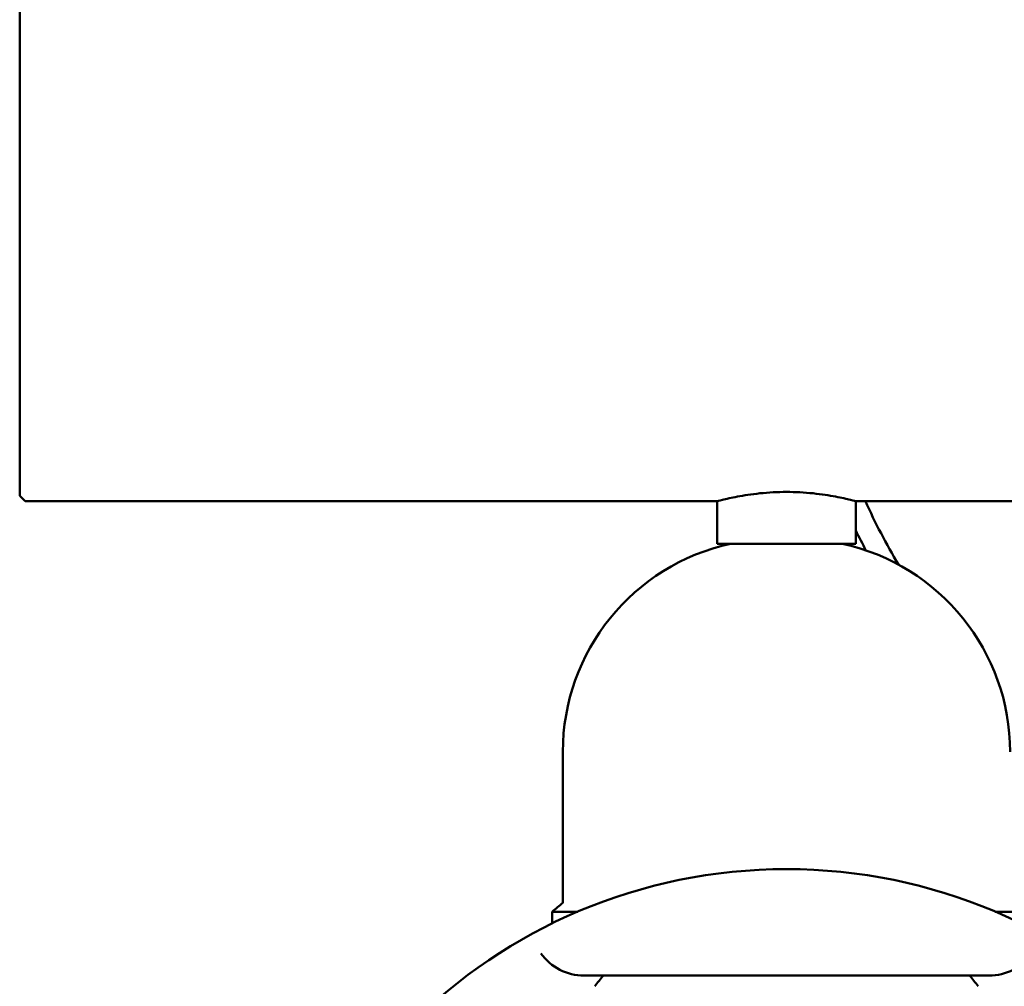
# Model space of a CAD drawing. Header units: millimetres. Extents: x 172 to 1631, y 500 to 2693.
# Tile 19 of 218: x 362 to 455, y 589 to 679. Entities that reach past the tile are written whole.
import ezdxf

# ---------------------------------------------------------------- set-up
doc = ezdxf.new("R2010")
doc.units = ezdxf.units.MM
doc.header["$LTSCALE"] = 10
doc.layers.add('Widoczne (ISO)', color=7, linetype='Continuous', lineweight=50)

msp = doc.modelspace()

# ---------------------------------------------------------------- linework, layer by layer
at = {"layer": 'Widoczne (ISO)'}
for p, q in [((362.234, 634.65), (362.234, 683.65)), ((362.234, 634.65), (362.734, 634.15)), ((362.734, 634.15), (364.234, 634.15)), ((427.734, 634.15), (364.234, 634.15)), ((427.734, 634.15), (427.734, 630.152)), ((552.734, 634.15), (440.734, 634.15)), ((440.734, 634.15), (440.734, 630.152)), ((427.734, 630.152), (440.734, 630.152)), ((413.234, 610.602), (413.234, 596.439)), ((412.234, 595.602), (414.638, 595.602)), ((412.234, 595.602), (412.234, 594.502)), ((453.83, 595.602), (456.234, 595.602)), ((415.234, 589.602), (453.233, 589.602))]:
    msp.add_line(p, q, dxfattribs=at)
msp.add_circle((434.234, 549.602), 50, dxfattribs=at)
for centre, radius, start, end in [((496.734, 659.15), 60.5, 204.40747, 210.78021), ((496.734, 659.15), 60.5, 204.40747, 210.78021), ((496.734, 659.15), 60.5, 204.40747, 210.78021), ((496.734, 659.15), 60.5, 204.40747, 210.78021), ((496.734, 659.15), 60.5, 204.40747, 210.78021), ((496.734, 659.15), 60.5, 204.40747, 210.78021), ((496.734, 659.15), 60.5, 204.40747, 210.78021), ((496.734, 659.15), 60.5, 204.40747, 210.78021), ((496.734, 659.15), 62.5, 206.36283, 208.29148), ((496.734, 659.15), 62.5, 206.36283, 208.29148), ((496.734, 659.15), 62.5, 206.36283, 208.29148), ((496.734, 659.15), 62.5, 206.36283, 208.29148), ((496.734, 659.15), 62.5, 206.36283, 208.29148), ((496.734, 659.15), 62.5, 206.36283, 208.29148), ((496.734, 659.15), 62.5, 206.36283, 208.29148), ((496.734, 659.15), 62.5, 206.36283, 208.29148), ((433.234, 610.602), 20, 102.17718, 180), ((435.234, 610.602), 20, 0, 77.82282), ((444.824, 557.682), 50, 129.18308, 130.67749), ((415.234, 594.602), 5, 215.54395, 270), ((453.234, 594.602), 5, 270, 324.45605), ((455.56, 557.723), 50, 140.38886, 141.86082), ((412.909, 557.723), 50, 38.13918, 39.61114)]:
    msp.add_arc(centre, radius, start, end, dxfattribs=at)
for points, knots in [([(434.234, 635.01), (433.414, 635.01), (432.542, 634.964), (430.941, 634.8), (430.213, 634.684), (429.063, 634.469), (428.563, 634.355), (427.899, 634.195), (427.734, 634.15), (427.734, 634.15)], [1.9685548, 1.9685548, 1.9685548, 1.9685548, 2.2146444, 2.2146444, 2.460734, 2.460734, 2.7067831, 2.7067831, 2.9528322, 2.9528322, 2.9528322, 2.9528322]), ([(440.734, 634.15), (440.734, 634.15), (440.57, 634.195), (439.905, 634.355), (439.405, 634.469), (438.255, 634.684), (437.527, 634.8), (435.927, 634.964), (435.055, 635.01), (434.234, 635.01)], [0.9842774, 0.9842774, 0.9842774, 0.9842774, 1.2303265, 1.2303265, 1.4763756, 1.4763756, 1.7224652, 1.7224652, 1.9685548, 1.9685548, 1.9685548, 1.9685548])]:
    msp.add_open_spline(points, degree=3, knots=knots, dxfattribs=at)

doc.saveas('drawing.dxf')
